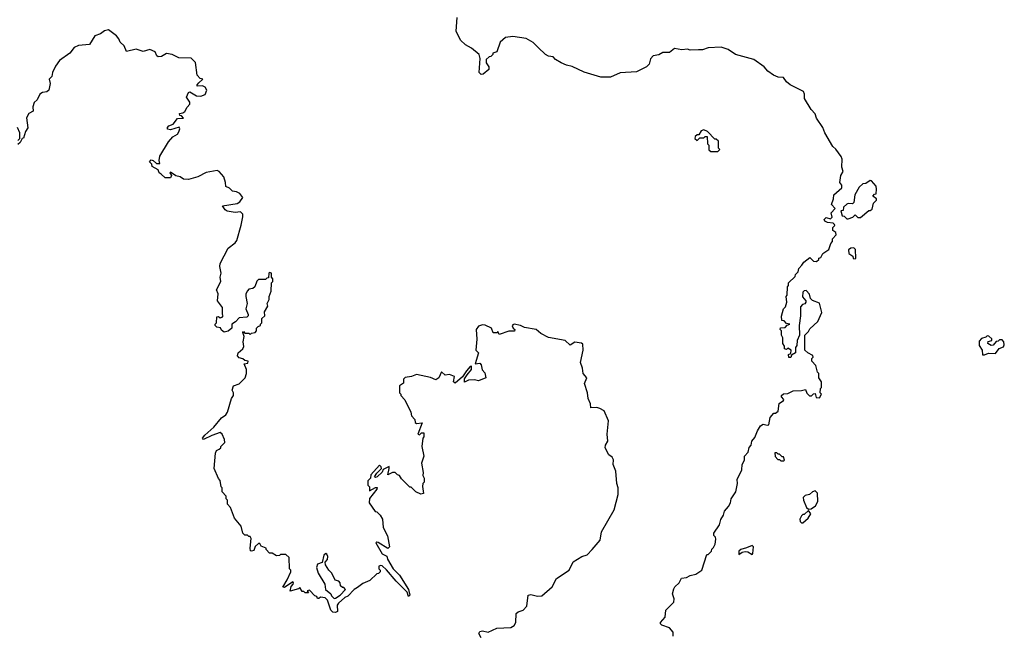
# Model space of a CAD drawing. Extents: x 1980017 to 2252640, y 74400 to 266395.
# Tile 205 of 256: x 2114638 to 2121800, y 172015 to 176498. Entities that reach past the tile are written whole.
import ezdxf

# ---------------------------------------------------------------- set-up
doc = ezdxf.new("R2010")
doc.units = 0

msp = doc.modelspace()

# ---------------------------------------------------------------- linework, layer by layer
at = {"layer": '0CON20XD'}
for points in [[(2119392.5, 172015), (2119392.5, 172045), (2119365, 172077.5), (2119310, 172095), (2119300, 172105), (2119300, 172115), (2119332.5, 172155), (2119337.5, 172205), (2119395.9, 172264.1), (2119398.3, 172288.3), (2119387.5, 172325), (2119395, 172360), (2119402.5, 172375), (2119436.1, 172403.9), (2119452.5, 172437.5), (2119488.3, 172441.7), (2119515, 172456.7), (2119555, 172466.2), (2119598.8, 172495), (2119635, 172610), (2119645, 172610), (2119670, 172635), (2119671.7, 172648.3), (2119685, 172660), (2119697.5, 172685), (2119701.7, 172721.7), (2119700, 172735), (2119688.3, 172748.3), (2119687.5, 172765), (2119727.5, 172825), (2119737.5, 172865), (2119757.5, 172895), (2119763.9, 172926.1), (2119795, 172960), (2119807.5, 172985), (2119812.5, 173015), (2119846.7, 173065), (2119860, 173125), (2119857.5, 173155), (2119890, 173225), (2119893.3, 173265), (2119910, 173295), (2119910, 173325), (2119936.1, 173353.9), (2119943, 173387), (2119957.5, 173405), (2119962.5, 173435), (2119985, 173460), (2120005, 173510), (2120027.5, 173545), (2120045, 173557.5), (2120075, 173550), (2120086.4, 173553.6), (2120097.5, 173605), (2120123.3, 173636.7), (2120135, 173637.5), (2120155, 173652.5), (2120161.7, 173708.3), (2120195, 173730), (2120197, 173737), (2120180, 173755), (2120180, 173765), (2120195, 173777.5), (2120225, 173780), (2120265, 173800), (2120325, 173802.5), (2120355, 173810), (2120363, 173783), (2120383.6, 173763.6), (2120397, 173763), (2120411.7, 173778.3), (2120425, 173780), (2120431.7, 173751.7), (2120455, 173750), (2120470, 173775), (2120460, 173785), (2120462.5, 173817.5), (2120470, 173825), (2120470, 173865), (2120450, 173895), (2120450, 173925), (2120440, 173935), (2120430, 173985), (2120400, 174015), (2120400, 174035), (2120410, 174045), (2120407, 174057), (2120370, 174075), (2120350, 174095), (2120350, 174205), (2120375, 174230), (2120385, 174250), (2120442.5, 174305), (2120471.7, 174368.3), (2120456.7, 174436.7), (2120405, 174457.5), (2120391.2, 174471.2), (2120383.6, 174503.6), (2120358.8, 174528.8), (2120345, 174527.5), (2120333.9, 174516.1), (2120333, 174483), (2120357.5, 174455), (2120357.5, 174445), (2120348.3, 174431.7), (2120331.7, 174428.3), (2120318.3, 174411.7), (2120317.5, 174345), (2120307.5, 174275), (2120310, 174205), (2120292.5, 174165), (2120291.7, 174128.3), (2120280, 174115), (2120280, 174075), (2120251.7, 174058.3), (2120248.3, 174041.7), (2120231.7, 174041.7), (2120230, 174065), (2120248.3, 174071.7), (2120250, 174095), (2120225, 174110), (2120215, 174100), (2120200, 174105), (2120200, 174125), (2120190, 174145), (2120190, 174185), (2120180, 174205), (2120180, 174235), (2120170, 174245), (2120171.7, 174258.3), (2120205, 174260), (2120221.7, 174278.3), (2120240, 174285), (2120215, 174290), (2120198.3, 174308.3), (2120181.7, 174311.7), (2120178.3, 174341.7), (2120193, 174397), (2120208.3, 174411.7), (2120217.5, 174445), (2120212.5, 174485), (2120220, 174495), (2120222.5, 174555), (2120230, 174565), (2120230, 174585), (2120278.3, 174631.7), (2120280, 174645), (2120300, 174665), (2120305, 174690), (2120327, 174713), (2120342.5, 174735), (2120385, 174770), (2120413, 174743), (2120435, 174740), (2120450, 174755), (2120450, 174765), (2120465, 174770), (2120480.7, 174799.3), (2120523, 174827), (2120538.3, 174871.7), (2120550, 174885), (2120550, 174905), (2120577.5, 174935), (2120575, 174950), (2120552.5, 174965), (2120553, 174987), (2120567, 175003), (2120565, 175010), (2120555, 175020), (2120515, 175022.5), (2120493.6, 175033.6), (2120490, 175045), (2120505, 175060), (2120535, 175050), (2120547, 175063), (2120540, 175095), (2120570, 175125), (2120542.5, 175155), (2120557.5, 175195), (2120560, 175225), (2120617.5, 175275), (2120617.5, 175295), (2120602.5, 175315), (2120610, 175365), (2120627.5, 175395), (2120617.5, 175425), (2120621.2, 175485), (2120614.1, 175504.1), (2120575.7, 175555.7), (2120553.3, 175575), (2120495, 175676.7), (2120480, 175715), (2120435, 175783.3), (2120424.1, 175814.1), (2120396, 175845), (2120346.2, 175925), (2120347.7, 175957.7), (2120340, 175975), (2120241.2, 176025), (2120215, 176046.2), (2120195, 176078.8), (2120155, 176079.4), (2120120.8, 176095), (2120078.8, 176125), (2120052.5, 176155), (2119977.6, 176207.6), (2119845, 176245.8), (2119791.2, 176281.2), (2119739.3, 176299.3), (2119645, 176294), (2119605, 176280), (2119575, 176278), (2119515, 176276.7), (2119495, 176284), (2119455, 176279.2), (2119401.2, 176288.8), (2119365, 176260), (2119315, 176260), (2119287.3, 176242.7), (2119245.8, 176234.2), (2119227.3, 176212.7), (2119216.2, 176175), (2119196.7, 176155), (2119125, 176118), (2119005, 176111.4), (2118935, 176080), (2118865, 176080), (2118745, 176116), (2118657.7, 176157.7), (2118615, 176168), (2118577.5, 176185), (2118535, 176208.8), (2118517.5, 176227.5), (2118485, 176232.5), (2118463.3, 176245), (2118409.2, 176295), (2118372.4, 176332.4), (2118322.3, 176362.3), (2118225, 176376.7), (2118170.5, 176369.5), (2118132.5, 176335), (2118107.5, 176265), (2118080, 176255), (2118080, 176245), (2118065, 176230), (2118051.7, 176228.3), (2118031.7, 176208.3), (2118030, 176185), (2118050, 176155), (2118050, 176135), (2118008.3, 176101.7), (2117995, 176100), (2117980, 176115), (2117987.5, 176215), (2117980, 176245), (2117925, 176290), (2117880, 176315), (2117845, 176350), (2117813.3, 176415), (2117821.2, 176515)], [(2117095, 172370), (2117070, 172355), (2117025, 172307.5), (2117003.6, 172296.4), (2116957.5, 172255), (2116948.3, 172241.7), (2116950, 172195), (2116935, 172187.5), (2116915, 172190), (2116900, 172205), (2116877, 172277), (2116860, 172295), (2116825, 172300), (2116815, 172290), (2116805, 172290), (2116800, 172305), (2116785, 172310), (2116745, 172350), (2116730, 172345), (2116738.3, 172331.7), (2116715, 172330), (2116705, 172340), (2116691.7, 172341.7), (2116675, 172370), (2116665, 172360), (2116605, 172342.5), (2116613.8, 172376.2), (2116627.5, 172395), (2116630, 172405), (2116625, 172410), (2116565, 172370), (2116551.2, 172371.2), (2116583.8, 172425), (2116610, 172485), (2116610, 172495), (2116600, 172505), (2116597, 172587), (2116575, 172610), (2116535, 172610), (2116527, 172603), (2116505, 172600), (2116475, 172620), (2116455, 172620), (2116430, 172645), (2116430, 172655), (2116395, 172670), (2116385, 172690), (2116375, 172690), (2116351.2, 172668.8), (2116341.2, 172638.8), (2116325, 172633.3), (2116317.7, 172637.7), (2116314.2, 172655), (2116322.5, 172725), (2116315, 172740), (2116305, 172740), (2116295, 172750), (2116275, 172750), (2116260, 172765), (2116250, 172815), (2116200, 172875), (2116171.7, 172951.7), (2116150, 172975), (2116150, 173005), (2116140, 173015), (2116140, 173035), (2116110, 173065), (2116110, 173095), (2116103, 173103), (2116097, 173147), (2116083, 173163), (2116052.5, 173235), (2116063, 173347), (2116070, 173365), (2116090, 173375), (2116100, 173385), (2116100, 173395), (2116130, 173425), (2116127, 173447), (2116110, 173485), (2116096.4, 173496.4), (2116036.7, 173475), (2115975, 173446.2), (2115968, 173455), (2115985, 173478.1), (2116050, 173535), (2116105.7, 173604.3), (2116136.7, 173625), (2116150, 173645), (2116177.5, 173745), (2116192.5, 173765), (2116192.5, 173785), (2116183.3, 173805), (2116192.5, 173835), (2116235, 173850), (2116277.5, 173895), (2116287.5, 173925), (2116287.5, 173955), (2116270, 173995), (2116298.3, 174001.7), (2116300, 174015), (2116275, 174020), (2116261.7, 174031.7), (2116235, 174040), (2116222.5, 174055), (2116227.5, 174075), (2116261.2, 174105), (2116268.3, 174121.7), (2116263.3, 174155), (2116270, 174195), (2116260, 174225), (2116265, 174230), (2116275, 174220), (2116305, 174220), (2116315, 174210), (2116325, 174220), (2116350, 174225), (2116360, 174235), (2116360, 174255), (2116371.7, 174268.3), (2116390, 174275), (2116390, 174285), (2116400, 174295), (2116400, 174325), (2116420, 174345), (2116417.5, 174375), (2116442.5, 174415), (2116437.5, 174435), (2116452.5, 174465), (2116452.5, 174485), (2116467.5, 174525), (2116470, 174585), (2116480, 174595), (2116480, 174615), (2116470, 174625), (2116470, 174655), (2116455, 174660), (2116450, 174655), (2116448.3, 174621.7), (2116435, 174620), (2116425, 174610), (2116375, 174610), (2116363, 174597), (2116347.5, 174555), (2116335, 174543.3), (2116305, 174540), (2116295, 174527.5), (2116283.8, 174505), (2116282.5, 174485), (2116293.3, 174435), (2116283.3, 174395), (2116300, 174355), (2116300, 174345), (2116290, 174335), (2116235, 174330), (2116208.3, 174301.7), (2116180, 174285), (2116180, 174255), (2116155, 174232.5), (2116125, 174227.5), (2116105, 174240), (2116098.3, 174258.3), (2116073, 174263), (2116060, 174275), (2116060, 174285), (2116070, 174295), (2116073, 174337), (2116085, 174340), (2116095, 174330), (2116110, 174335), (2116117.5, 174345), (2116112.5, 174355), (2116113.3, 174405), (2116077.5, 174455), (2116082.5, 174505), (2116070, 174535), (2116100, 174595), (2116096.7, 174625), (2116103.3, 174655), (2116094.1, 174704.1), (2116096, 174725), (2116155, 174836.7), (2116205, 174875.8), (2116216.9, 174893.1), (2116250, 175005), (2116260, 175065), (2116260, 175085), (2116245, 175100), (2116205, 175096.9), (2116147.5, 175105), (2116132.5, 175115), (2116112.5, 175145), (2116218.8, 175161.2), (2116240, 175175), (2116260, 175205), (2116240, 175235), (2116215, 175247.5), (2116185, 175252.5), (2116163.6, 175273.6), (2116137.5, 175285), (2116136.2, 175315), (2116123.3, 175355), (2116090, 175395), (2116075, 175401.2), (2115995, 175386.2), (2115933.3, 175355), (2115865, 175335.6), (2115828.8, 175338.8), (2115805.6, 175355.6), (2115773.9, 175363.9), (2115735, 175390), (2115730, 175385), (2115742.5, 175365), (2115735, 175347.5), (2115695, 175347.5), (2115667.5, 175375), (2115652.5, 175385), (2115646.4, 175406.4), (2115601.7, 175431.7), (2115598.3, 175448.3), (2115582.5, 175465), (2115595, 175480), (2115610, 175475), (2115633, 175453), (2115656.7, 175453.3), (2115652.5, 175475), (2115656.7, 175505), (2115719.5, 175610.5), (2115752.5, 175647.5), (2115785, 175666.7), (2115796.1, 175683.9), (2115803.3, 175705), (2115797, 175717), (2115735, 175697.5), (2115713.3, 175703.3), (2115712.5, 175715), (2115723.3, 175726.7), (2115755, 175737.5), (2115785, 175780), (2115828.3, 175781.7), (2115815, 175800), (2115801.7, 175801.7), (2115800, 175815), (2115825, 175820), (2115839.3, 175830.7), (2115855, 175862.5), (2115875.9, 175884.1), (2115875, 175897.5), (2115852.5, 175935), (2115865, 175970), (2115875, 175972.5), (2115924.2, 175944.2), (2115955, 175942), (2115986, 175955), (2115998.8, 175985), (2115986.4, 176006.4), (2115967, 176017), (2115930, 176015), (2115930, 176025), (2115940.7, 176039.3), (2115970, 176065), (2115951.7, 176071.7), (2115930, 176095), (2115917, 176187), (2115885, 176217.5), (2115795, 176222), (2115747.5, 176245), (2115705, 176253.3), (2115669.7, 176230.3), (2115645, 176228), (2115635.7, 176235.7), (2115623.8, 176265), (2115585, 176282.5), (2115535, 176265.8), (2115485, 176283.3), (2115415, 176267.5), (2115398.6, 176308.6), (2115368.8, 176335), (2115359.2, 176359.2), (2115341.2, 176381.2), (2115285, 176423.3), (2115255, 176418), (2115225, 176396.2), (2115185, 176380), (2115145, 176318), (2115065, 176310.8), (2115035, 176296.2), (2115002, 176255), (2114927.9, 176202.1), (2114898.8, 176161.2), (2114876.2, 176115), (2114871.2, 176085), (2114851.2, 176065), (2114860, 176035), (2114850.8, 175985), (2114835.5, 175974.5), (2114805, 175970), (2114785, 175955.8), (2114764.1, 175915.9), (2114743.8, 175895), (2114733.8, 175865), (2114735, 175832.5), (2114703.7, 175816.3), (2114688.6, 175785), (2114697, 175713), (2114679.2, 175685), (2114665, 175637.5), (2114656.2, 175633.8), (2114642.5, 175605), (2114625, 175590)], [(2114625, 175620), (2114640, 175635), (2114638, 175675), (2114622.9, 175715)], [(2119715, 175540), (2119730, 175555), (2119720, 175565), (2119720, 175615), (2119705, 175630), (2119695, 175630), (2119640, 175685), (2119615, 175697.5), (2119595, 175690), (2119578.3, 175661.7), (2119565, 175660), (2119551.7, 175648.3), (2119550, 175635), (2119565, 175620), (2119585, 175640), (2119615, 175640), (2119625, 175650), (2119638.3, 175648.3), (2119640, 175595), (2119650, 175585), (2119651.7, 175551.7), (2119665, 175540), (2119715, 175540)], [(2120665, 175050), (2120697.5, 175062.5), (2120715, 175080), (2120735, 175060), (2120755, 175060), (2120815, 175110), (2120825, 175110), (2120838.3, 175121.7), (2120847.5, 175165), (2120870, 175185), (2120870, 175195), (2120842.5, 175215), (2120855, 175230), (2120868.3, 175231.7), (2120870, 175265), (2120867, 175287), (2120835, 175327.5), (2120825, 175330), (2120791.7, 175308.3), (2120770, 175305), (2120745, 175280), (2120712.5, 175225), (2120705, 175170), (2120695, 175160), (2120665, 175162.5), (2120655, 175157.5), (2120630, 175135), (2120628.3, 175111.7), (2120611.7, 175108.3), (2120621.7, 175071.7), (2120635, 175070), (2120655, 175050), (2120665, 175050)], [(2120715, 174760), (2120720, 174765), (2120717, 174827), (2120705, 174840), (2120683, 174837), (2120667.5, 174825), (2120668.3, 174798.3), (2120698.3, 174778.3), (2120701.7, 174761.7), (2120715, 174760)], [(2117994, 172005), (2117978, 172035), (2117985, 172050), (2118005, 172055.8), (2118045, 172045.8), (2118107.5, 172075), (2118210.7, 172079.3), (2118235.8, 172094.2), (2118246, 172115), (2118250.3, 172179.7), (2118265, 172193.8), (2118300, 172205), (2118326, 172235), (2118337.5, 172315), (2118355, 172320), (2118405, 172306.7), (2118435, 172310), (2118510, 172375), (2118543.8, 172435), (2118635, 172496.2), (2118665, 172556.2), (2118726.7, 172595), (2118765, 172608), (2118802, 172645), (2118860, 172715), (2118868.8, 172775), (2118962.5, 172935), (2118992, 173045), (2118991.2, 173095), (2118981.2, 173125), (2118973.3, 173215), (2118954.2, 173264.2), (2118957.3, 173297.3), (2118946.4, 173316.4), (2118922.5, 173335), (2118897.5, 173385), (2118900, 173405), (2118916.2, 173435), (2118911.2, 173485), (2118921.2, 173581.2), (2118890, 173655), (2118858.3, 173671.7), (2118835, 173678.8), (2118792.5, 173675), (2118788.8, 173705), (2118773.9, 173743.9), (2118769.2, 173785), (2118746.7, 173853.3), (2118762.5, 173895), (2118736.7, 173925), (2118731.2, 173965), (2118716.2, 174005), (2118737.5, 174095), (2118735, 174140), (2118725, 174147.5), (2118675, 174152.5), (2118643, 174133), (2118605, 174165.8), (2118485, 174186.7), (2118427.7, 174217.7), (2118395, 174246.2), (2118310.7, 174260.7), (2118280, 174275), (2118235, 174283.3), (2118225, 174280), (2118221.2, 174271.2), (2118227.5, 174255), (2118240, 174245), (2118237, 174233), (2118195, 174232.5), (2118125, 174210), (2118115, 174230), (2118107.5, 174222.5), (2118081.7, 174221.7), (2118070, 174255), (2118025, 174277.5), (2118005, 174280), (2117975, 174270), (2117957.5, 174245), (2117962.5, 174175), (2117956.7, 174095), (2117976, 174075), (2117950, 173995), (2117985, 174000), (2117995, 173990), (2118003, 173953), (2118021.7, 173931.7), (2118027.5, 173895), (2117975, 173873.3), (2117945, 173880), (2117902.3, 173877.7), (2117872.5, 173862.5), (2117873.8, 173886.2), (2117893.9, 173916.1), (2117925.6, 173954.4), (2117925, 173980), (2117915, 173976.2), (2117888.8, 173945), (2117858.8, 173901.2), (2117805, 173856.7), (2117793.6, 173866.4), (2117800, 173905), (2117765, 173917.5), (2117733, 173913), (2117705, 173937.5), (2117687.5, 173895), (2117665, 173880), (2117627, 173897), (2117525, 173917.5), (2117487, 173903), (2117443, 173897), (2117430, 173885), (2117430, 173855), (2117400, 173835), (2117400, 173785), (2117410, 173775), (2117410, 173765), (2117440, 173735), (2117482.5, 173645), (2117488.3, 173618.3), (2117511.7, 173591.7), (2117515, 173570), (2117525, 173562.5), (2117566.4, 173566.4), (2117533.3, 173485), (2117545, 173480), (2117560, 173495), (2117576.7, 173495), (2117577.5, 173465), (2117570, 173455), (2117562.5, 173395), (2117577.5, 173325), (2117560, 173275), (2117572.5, 173205), (2117570, 173185), (2117580, 173165), (2117580, 173135), (2117570, 173125), (2117567.5, 173105), (2117575, 173052.5), (2117555, 173047.5), (2117520, 173065), (2117485, 173100), (2117475, 173100), (2117415, 173160), (2117400, 173185), (2117385, 173190), (2117370, 173205), (2117350, 173205), (2117315, 173190), (2117326.7, 173235), (2117325, 173250), (2117281.7, 173228.3), (2117275, 173207.5), (2117237.5, 173175), (2117225, 173170), (2117220, 173175), (2117235, 173200), (2117270, 173235), (2117268.3, 173248.3), (2117255, 173260), (2117191.7, 173188.3), (2117190, 173165), (2117170, 173145), (2117170, 173115), (2117181.7, 173101.7), (2117183.3, 173073.3), (2117225, 173096.7), (2117237.5, 173097.5), (2117235.8, 173084.2), (2117183, 173017), (2117180, 172985), (2117223.6, 172923.6), (2117235, 172920), (2117260, 172895), (2117277, 172867), (2117282.5, 172805), (2117312.5, 172745), (2117327.5, 172665), (2117315, 172653.3), (2117245, 172696.2), (2117235, 172700), (2117227.5, 172695), (2117275, 172615.7), (2117308.8, 172598.8), (2117314.4, 172575), (2117355, 172506), (2117399.8, 172459.8), (2117465, 172356), (2117476.7, 172315), (2117465, 172303.8), (2117456, 172336), (2117376, 172415), (2117305, 172497.5), (2117275, 172527.5), (2117265, 172530), (2117250, 172525), (2117250, 172505), (2117260, 172495), (2117260, 172485), (2117248.3, 172471.7), (2117235, 172470), (2117185, 172420), (2117135, 172400), (2117095, 172370)], [(2121641.7, 174061.7), (2121655, 174062.5), (2121685, 174072.5), (2121735, 174070), (2121761.7, 174108.3), (2121795, 174120), (2121800, 174135), (2121796.1, 174156.1), (2121785, 174170), (2121765, 174170), (2121755, 174160), (2121741.7, 174158.3), (2121718.3, 174131.7), (2121705, 174130), (2121680, 174145), (2121681.7, 174158.3), (2121710, 174165), (2121708.3, 174178.3), (2121688.3, 174198.3), (2121675, 174200), (2121665, 174190), (2121635, 174180), (2121618.3, 174161.7), (2121618.3, 174128.3), (2121640, 174095), (2121641.7, 174061.7)], [(2120195, 173290), (2120200, 173295), (2120195, 173320), (2120185, 173320), (2120165, 173340), (2120155, 173340), (2120145, 173350), (2120131.7, 173348.3), (2120133, 173323), (2120151.7, 173301.7), (2120165, 173300), (2120175, 173290), (2120195, 173290)], [(2120375, 172940), (2120395, 172942.5), (2120425.8, 172964.2), (2120443.8, 172995), (2120442, 173055), (2120425, 173073.8), (2120403.9, 173066.1), (2120383.9, 173046.1), (2120351.4, 173038.6), (2120336.7, 173025), (2120338.8, 173005), (2120361.7, 172951.7), (2120375, 172940)], [(2120335, 172840), (2120372.5, 172875), (2120392.5, 172905), (2120375, 172930), (2120345, 172900), (2120335, 172900), (2120325, 172890), (2120313, 172867), (2120315, 172850), (2120325, 172840), (2120335, 172840)], [(2116925, 172290), (2116935, 172292.5), (2116970, 172315), (2117007.5, 172355), (2116995, 172370), (2116985, 172370), (2116971.7, 172381.7), (2116970, 172405), (2116960, 172415), (2116933.6, 172423.6), (2116907.5, 172475), (2116887.5, 172495), (2116862.5, 172535), (2116860, 172555), (2116876.7, 172573.3), (2116880, 172595), (2116873, 172613), (2116865, 172616.2), (2116850, 172605), (2116838.3, 172551.7), (2116805, 172540), (2116797.5, 172515), (2116810, 172475), (2116857.5, 172395), (2116862.5, 172355), (2116900, 172325), (2116905, 172310), (2116925, 172290)], [(2119965, 172610), (2119971.7, 172618.3), (2119976.7, 172665), (2119966.4, 172676.4), (2119925, 172657.5), (2119883, 172647), (2119870, 172635), (2119870, 172610), (2119892.5, 172627.5), (2119915, 172632.5), (2119935, 172630), (2119965, 172610)]]:
    msp.add_lwpolyline(points, dxfattribs=at)

doc.saveas('drawing.dxf')
